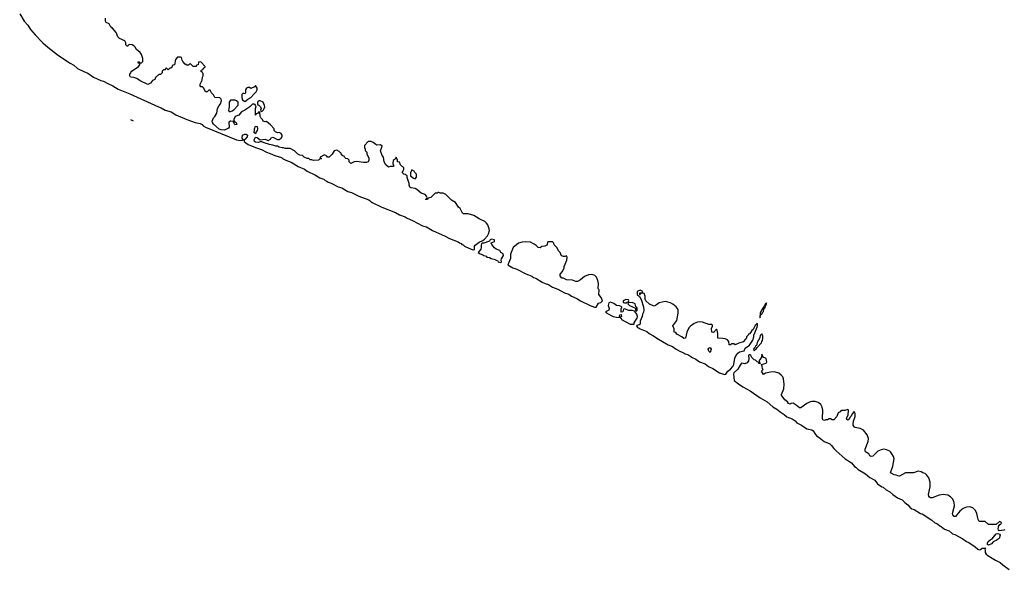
# Model space of a CAD drawing. Header units: inches. Extents: x 2494115 to 2685112, y 774173 to 915163.
# Tile 1 of 215: x 2496070 to 2508673, y 837234 to 844267. Entities that reach past the tile are written whole.
import ezdxf

# ---------------------------------------------------------------- set-up
doc = ezdxf.new("R2010")
doc.units = ezdxf.units.IN
doc.header["$MEASUREMENT"] = 0
for name, color, linetype in [('C4894', 7, 'Continuous'), ('C5803', 7, 'Continuous'), ('C5804', 7, 'Continuous')]:
    doc.layers.add(name, color=color, linetype=linetype)

msp = doc.modelspace()

# ---------------------------------------------------------------- linework, layer by layer
at = {"layer": 'C4894', "color": 5}
msp.add_line((2497527, 842969, 20), (2497491, 842984, 20), dxfattribs=at)
at = {"layer": 'C4894', "color": 5, "elevation": 20}
for points in [[(2496070, 844340), (2496129, 844250), (2496175, 844195), (2496210, 844142), (2496270, 844072), (2496368, 843970), (2496430, 843914), (2496566, 843810), (2496716, 843710), (2496764, 843684), (2496810, 843644), (2496890, 843603), (2496942, 843582), (2497016, 843530), (2497110, 843490), (2497142, 843482), (2497198, 843450), (2497262, 843422), (2497330, 843380), (2497479, 843319), (2497845, 843150), (2497879, 843139), (2497930, 843110), (2498007, 843087), (2498069, 843050), (2498210, 842990), (2498316, 842950), (2498379, 842939), (2498406, 842926), (2498420, 842910), (2498450, 842890), (2498847, 842730), (2498890, 842722), (2498916, 842724), (2498929, 842730), (2498917, 842750), (2498924, 842790), (2498950, 842804), (2498970, 842803), (2498986, 842790), (2498981, 842770), (2498950, 842733), (2498934, 842730), (2498944, 842724), (2498944, 842710), (2498964, 842690), (2498995, 842670), (2499087, 842630), (2499165, 842605), (2499230, 842570), (2499277, 842557), (2499337, 842530), (2499422, 842502), (2499436, 842490), (2499475, 842470), (2499543, 842443), (2499633, 842390), (2499716, 842356), (2499750, 842329), (2499857, 842277), (2499910, 842243), (2499965, 842225), (2499982, 842210), (2500000, 842201)], [(2500000, 842521), (2499970, 842538), (2499914, 842510), (2499918, 842498), (2499933, 842493), (2499930, 842486), (2499910, 842486), (2499894, 842470), (2499830, 842465), (2499810, 842475), (2499790, 842475), (2499770, 842489), (2499749, 842489), (2499710, 842509), (2499689, 842529), (2499655, 842535), (2499626, 842550), (2499588, 842588), (2499530, 842619), (2499470, 842619), (2499448, 842628), (2499430, 842629), (2499390, 842638), (2499370, 842648), (2499350, 842649), (2499310, 842662), (2499266, 842670), (2499198, 842690), (2499170, 842704), (2499150, 842705), (2499124, 842696), (2499090, 842698), (2499076, 842710), (2499073, 842730), (2499090, 842762), (2499110, 842758), (2499150, 842731), (2499210, 842738), (2499250, 842722), (2499282, 842738), (2499290, 842754), (2499310, 842762), (2499370, 842732), (2499390, 842732), (2499418, 842750), (2499428, 842770), (2499428, 842790), (2499418, 842810), (2499410, 842815), (2499390, 842822), (2499370, 842818), (2499346, 842830), (2499326, 842850), (2499326, 842870), (2499280, 842920), (2499230, 842966), (2499210, 842958), (2499186, 842970), (2499178, 842990), (2499158, 843010), (2499148, 843030), (2499142, 843082), (2499130, 843086), (2499113, 843067), (2499098, 843062), (2499094, 843050), (2499087, 843047), (2499088, 843132), (2499098, 843158), (2499087, 843167), (2499082, 843182), (2499070, 843186), (2499050, 843186), (2499014, 843150), (2498950, 843108), (2498910, 843088), (2498874, 843046), (2498830, 843028), (2498811, 842990), (2498812, 842972), (2498818, 842958), (2498830, 842958), (2498842, 842950), (2498850, 842928), (2498830, 842922), (2498818, 842930), (2498806, 842954), (2498806, 842966), (2498770, 842968), (2498746, 842954), (2498751, 842890), (2498743, 842877), (2498690, 842855), (2498650, 842856), (2498625, 842865), (2498549, 842930), (2498537, 842950), (2498534, 842970), (2498549, 843010), (2498569, 843030), (2498594, 843070), (2498602, 843130), (2498624, 843170), (2498641, 843190), (2498654, 843234), (2498649, 843249), (2498630, 843268), (2498566, 843270), (2498550, 843306), (2498526, 843330), (2498510, 843366), (2498490, 843366), (2498470, 843346), (2498450, 843346), (2498428, 843390), (2498410, 843408), (2498388, 843408), (2498380, 843420), (2498380, 843440), (2498407, 843493), (2498408, 843530), (2498418, 843550), (2498418, 843578), (2498406, 843590), (2498402, 843602), (2498386, 843610), (2498402, 843618), (2498410, 843634), (2498422, 843638), (2498428, 843652), (2498442, 843658), (2498446, 843670), (2498390, 843726), (2498358, 843722), (2498354, 843690), (2498334, 843686), (2498330, 843666), (2498290, 843666), (2498250, 843706), (2498230, 843686), (2498210, 843686), (2498190, 843698), (2498158, 843730), (2498148, 843750), (2498142, 843782), (2498130, 843786), (2498090, 843786), (2498064, 843756), (2498052, 843690), (2498030, 843686), (2498010, 843646), (2497990, 843646), (2497970, 843626), (2497950, 843646), (2497938, 843642), (2497933, 843627), (2497910, 843626), (2497894, 843610), (2497893, 843587), (2497873, 843567), (2497850, 843566), (2497810, 843526), (2497798, 843502), (2497770, 843488), (2497744, 843456), (2497710, 843438), (2497610, 843486), (2497570, 843515), (2497530, 843529), (2497488, 843530), (2497478, 843550), (2497478, 843570), (2497494, 843586), (2497498, 843602), (2497590, 843666), (2497608, 843690), (2497606, 843706), (2497588, 843710), (2497590, 843734), (2497598, 843718), (2497610, 843714), (2497630, 843714), (2497647, 843733), (2497648, 843770), (2497630, 843822), (2497610, 843849), (2497567, 843887), (2497550, 843917), (2497533, 843933), (2497510, 843946), (2497471, 843949), (2497450, 843928), (2497446, 843930), (2497430, 843946), (2497428, 843970), (2497415, 843995), (2497347, 844027), (2497327, 844047), (2497303, 844103), (2497257, 844157), (2497238, 844170), (2497215, 844215), (2497178, 844230), (2497169, 844250), (2497168, 844288)]]:
    msp.add_lwpolyline(points, dxfattribs=at)
for points in [[(2499090, 843426), (2499074, 843410), (2499030, 843386), (2499010, 843398), (2498990, 843398), (2498974, 843390), (2498962, 843370), (2498962, 843330), (2498958, 843322), (2498950, 843318), (2498930, 843326), (2498914, 843310), (2498912, 843270), (2498921, 843241), (2498950, 843222), (2498970, 843232), (2498990, 843252), (2499030, 843271), (2499065, 843315), (2499097, 843343), (2499109, 843370), (2499109, 843390)], [(2498830, 843238), (2498770, 843238), (2498751, 843210), (2498752, 843150), (2498745, 843130), (2498744, 843104), (2498750, 843094), (2498770, 843094), (2498790, 843102), (2498810, 843112), (2498867, 843173), (2498866, 843210), (2498846, 843230)], [(2499150, 843228), (2499133, 843227), (2499114, 843210), (2499114, 843190), (2499118, 843178), (2499130, 843174), (2499154, 843150), (2499162, 843130), (2499154, 843110), (2499158, 843098), (2499170, 843094), (2499190, 843114), (2499198, 843130), (2499206, 843150), (2499202, 843170), (2499186, 843210)], [(2499090, 842806), (2499069, 842829), (2499075, 842845), (2499074, 842870), (2499090, 842905), (2499110, 842902), (2499115, 842870), (2499111, 842849), (2499098, 842830)]]:
    msp.add_lwpolyline(points, close=True, dxfattribs=at)
at = {"layer": 'C5803', "color": 5, "elevation": 20}
for points in [[(2504574, 840000), (2504590, 839992), (2504623, 839983), (2504659, 839959), (2504667, 839950), (2504723, 839923), (2504770, 839888), (2504842, 839862), (2504885, 839830), (2504944, 839804), (2505029, 839750), (2505090, 839729), (2505110, 839731), (2505132, 839768), (2505170, 839795), (2505197, 839830), (2505210, 839856), (2505225, 839935), (2505236, 839964), (2505261, 839999), (2505262, 840000)], [(2508681, 837739), (2508665, 837735), (2508607, 837727), (2508598, 837738), (2508595, 837750), (2508600, 837780), (2508614, 837806), (2508630, 837814), (2508638, 837830), (2508635, 837835), (2508610, 837846), (2508570, 837806), (2508470, 837806), (2508430, 837846), (2508350, 837848), (2508339, 837870), (2508323, 837950), (2508306, 837986), (2508270, 838021), (2508232, 838032), (2508190, 838030), (2508146, 838014), (2508102, 837978), (2508050, 837909), (2508030, 837909), (2508014, 837930), (2508009, 837950), (2508034, 838046), (2508031, 838090), (2508012, 838132), (2507983, 838163), (2507950, 838183), (2507890, 838192), (2507838, 838182), (2507750, 838148), (2507730, 838148), (2507716, 838156), (2507708, 838170), (2507704, 838190), (2507724, 838290), (2507722, 838350), (2507705, 838405), (2507680, 838440), (2507659, 838459), (2507628, 838470), (2507610, 838482), (2507570, 838489), (2507510, 838469), (2507410, 838468), (2507330, 838428), (2507309, 838429), (2507290, 838438), (2507263, 838443), (2507223, 838463), (2507218, 838470), (2507247, 838553), (2507265, 838650), (2507256, 838676), (2507232, 838710), (2507218, 838738), (2507208, 838748), (2507165, 838765), (2507130, 838770), (2507096, 838764), (2507054, 838746), (2506990, 838682), (2506970, 838678), (2506950, 838686), (2506938, 838710), (2506896, 838736), (2506890, 838746), (2506894, 838770), (2506931, 838869), (2506935, 838910), (2506917, 838957), (2506870, 839016), (2506830, 839038), (2506766, 839050), (2506755, 839055), (2506740, 839080), (2506738, 839090), (2506744, 839130), (2506762, 839190), (2506762, 839230), (2506750, 839255), (2506730, 839228), (2506710, 839188), (2506700, 839180), (2506682, 839150), (2506670, 839144), (2506658, 839150), (2506655, 839170), (2506675, 839205), (2506678, 839270), (2506670, 839278), (2506630, 839268), (2506590, 839268), (2506580, 839260), (2506570, 839248), (2506545, 839235), (2506531, 839189), (2506490, 839146), (2506470, 839146), (2506450, 839158), (2506430, 839158), (2506410, 839146), (2506390, 839146), (2506370, 839138), (2506350, 839146), (2506345, 839165), (2506350, 839270), (2506342, 839310), (2506324, 839344), (2506290, 839370), (2506250, 839383), (2506210, 839382), (2506190, 839376), (2506145, 839355), (2506070, 839299), (2506050, 839299), (2506010, 839335), (2505970, 839359), (2505945, 839355), (2505930, 839348), (2505910, 839358), (2505897, 839377), (2505863, 839403), (2505828, 839450), (2505823, 839463), (2505822, 839470), (2505850, 839542), (2505855, 839605), (2505848, 839670), (2505836, 839696), (2505818, 839718), (2505786, 839746), (2505730, 839762), (2505682, 839758), (2505618, 839742), (2505590, 839728), (2505566, 839770), (2505586, 839790), (2505578, 839798), (2505575, 839835), (2505566, 839854), (2505626, 839870), (2505635, 839890), (2505626, 839930), (2505618, 839938), (2505586, 839950), (2505570, 839986), (2505566, 839950), (2505545, 839915), (2505534, 839910), (2505538, 839878), (2505550, 839874), (2505554, 839866), (2505530, 839868), (2505526, 839886), (2505510, 839888), (2505489, 839909), (2505470, 839914), (2505443, 839943), (2505429, 839970), (2505410, 839981), (2505397, 839970), (2505405, 839930), (2505398, 839902), (2505382, 839878), (2505350, 839862), (2505310, 839870), (2505290, 839847), (2505263, 839797), (2505212, 839750), (2505206, 839730), (2505217, 839650), (2505270, 839608), (2505327, 839570), (2505419, 839519), (2505546, 839430), (2505636, 839376), (2505710, 839315), (2505763, 839283), (2505802, 839250), (2505857, 839217), (2505890, 839187), (2505958, 839158), (2505994, 839134), (2506019, 839110), (2506079, 839079), (2506146, 839030), (2506210, 839019), (2506225, 839005), (2506246, 838970), (2506270, 838944), (2506303, 838923), (2506365, 838870), (2506439, 838839), (2506460, 838820), (2506490, 838779), (2506519, 838750), (2506634, 838650), (2506715, 838595), (2506754, 838550), (2506777, 838537), (2506802, 838510), (2506895, 838455), (2506950, 838407), (2507015, 838375), (2507050, 838329), (2507106, 838290), (2507124, 838284), (2507161, 838250), (2507206, 838226), (2507247, 838190), (2507305, 838150), (2507364, 838124), (2507398, 838090), (2507440, 838060), (2507463, 838030), (2507490, 838010), (2507520, 838000), (2507599, 837950), (2507623, 837943), (2507731, 837870), (2507745, 837865), (2507785, 837830), (2507817, 837817), (2507847, 837790), (2507863, 837783), (2507909, 837750), (2507965, 837725), (2508011, 837690), (2508040, 837680), (2508144, 837624), (2508189, 837590), (2508217, 837577), (2508300, 837520), (2508333, 837490), (2508350, 837484), (2508370, 837486), (2508390, 837505), (2508415, 837505), (2508431, 837511), (2508425, 837495), (2508430, 837470), (2508427, 837450), (2508440, 837430), (2508463, 837410), (2508519, 837379), (2508560, 837350), (2508622, 837321), (2508653, 837290), (2508734, 837234)]]:
    msp.add_lwpolyline(points, dxfattribs=at)
msp.add_lwpolyline([(2508470, 837543), (2508459, 837550), (2508459, 837570), (2508468, 837592), (2508490, 837610), (2508517, 837623), (2508570, 837688), (2508590, 837694), (2508610, 837686), (2508618, 837670), (2508607, 837630), (2508570, 837601), (2508546, 837594), (2508530, 837584), (2508510, 837562)], close=True, dxfattribs=at)
at = {"layer": 'C5804', "color": 5, "elevation": 20}
for points in [[(2500000, 842201), (2500020, 842190), (2500056, 842176), (2500146, 842130), (2500194, 842114), (2500271, 842070), (2500315, 842055), (2500410, 842010), (2500540, 841960), (2500583, 841930), (2500705, 841870), (2500882, 841802), (2500933, 841770), (2501005, 841745), (2501030, 841726), (2501099, 841699), (2501226, 841630), (2501275, 841615), (2501354, 841570), (2501517, 841497), (2501570, 841467), (2501684, 841424), (2501701, 841410), (2501722, 841402), (2501731, 841390), (2501745, 841385), (2501763, 841370), (2501850, 841330), (2501876, 841324), (2501890, 841326), (2501892, 841368), (2501899, 841381), (2501950, 841422), (2501997, 841443), (2502021, 841459), (2502058, 841502), (2502072, 841528), (2502083, 841570), (2502081, 841590), (2502063, 841643), (2502045, 841665), (2502023, 841683), (2501950, 841718), (2501881, 841761), (2501810, 841784), (2501750, 841784), (2501738, 841790), (2501708, 841850), (2501688, 841870), (2501650, 841928), (2501596, 841956), (2501526, 842030), (2501490, 842046), (2501450, 842046), (2501436, 842056), (2501424, 842056), (2501412, 842048), (2501390, 842046), (2501334, 841990), (2501298, 841982), (2501290, 841966), (2501270, 841966), (2501266, 841970), (2501282, 841978), (2501286, 841990), (2501278, 842010), (2501258, 842030), (2501210, 842049), (2501154, 842094), (2501130, 842105), (2501077, 842117), (2501065, 842125), (2501054, 842150), (2501054, 842170), (2501029, 842249), (2501028, 842270), (2501005, 842285), (2500986, 842290), (2500966, 842310), (2500988, 842350), (2500988, 842370), (2500946, 842410), (2500930, 842446), (2500908, 842450), (2500908, 842470), (2500890, 842506), (2500876, 842484), (2500850, 842466), (2500845, 842425), (2500853, 842407), (2500853, 842387), (2500813, 842387), (2500790, 842378), (2500758, 842410), (2500735, 842450), (2500727, 842507), (2500709, 842529), (2500689, 842590), (2500709, 842650), (2500690, 842664), (2500643, 842663), (2500630, 842668), (2500596, 842696), (2500570, 842708), (2500530, 842708), (2500484, 842656), (2500482, 842630), (2500492, 842612), (2500493, 842593), (2500512, 842570), (2500512, 842550), (2500537, 842497), (2500538, 842470), (2500531, 842449), (2500510, 842439), (2500470, 842439), (2500386, 842454), (2500351, 842449), (2500310, 842429), (2500286, 842450), (2500286, 842470), (2500270, 842486), (2500246, 842490), (2500226, 842510), (2500222, 842522), (2500207, 842527), (2500186, 842550), (2500182, 842562), (2500170, 842566), (2500160, 842580), (2500130, 842598), (2500094, 842590), (2500070, 842546), (2500032, 842508), (2500010, 842508), (2500000, 842520), (2500000, 842521)], [(2505262, 840000), (2505283, 840017), (2505344, 840030), (2505357, 840063), (2505410, 840103), (2505454, 840166), (2505469, 840210), (2505469, 840230), (2505478, 840262), (2505510, 840332), (2505514, 840354), (2505510, 840386), (2505505, 840370), (2505485, 840355), (2505457, 840303), (2505442, 840290), (2505430, 840268), (2505410, 840246), (2505398, 840242), (2505394, 840230), (2505374, 840210), (2505374, 840190), (2505362, 840178), (2505330, 840146), (2505274, 840130), (2505230, 840106), (2505210, 840118), (2505182, 840118), (2505170, 840106), (2505150, 840106), (2505148, 840150), (2505128, 840170), (2505102, 840182), (2505071, 840189), (2505006, 840190), (2505008, 840250), (2504996, 840296), (2504990, 840306), (2504950, 840266), (2504930, 840268), (2504924, 840316), (2504936, 840344), (2504938, 840358), (2504930, 840366), (2504892, 840368), (2504810, 840396), (2504770, 840400), (2504744, 840396), (2504702, 840378), (2504656, 840344), (2504637, 840323), (2504611, 840270), (2504591, 840190), (2504569, 840189), (2504546, 840210), (2504483, 840243), (2504470, 840266), (2504446, 840270), (2504448, 840310), (2504429, 840350), (2504480, 840420), (2504499, 840510), (2504497, 840557), (2504474, 840594), (2504430, 840628), (2504402, 840642), (2504330, 840661), (2504257, 840643), (2504220, 840620), (2504210, 840609), (2504190, 840602), (2504170, 840608), (2504130, 840628), (2504086, 840670), (2504078, 840690), (2504078, 840730), (2504062, 840762), (2504030, 840766), (2504018, 840762), (2504014, 840750), (2504006, 840746), (2504007, 840773), (2504042, 840778), (2504046, 840790), (2504010, 840806), (2503974, 840790), (2503974, 840750), (2504005, 840725), (2504026, 840685), (2504053, 840593), (2504061, 840550), (2504056, 840525), (2504041, 840499), (2504036, 840470), (2504011, 840410), (2504011, 840369), (2503999, 840361), (2503970, 840356), (2503964, 840350), (2503978, 840330), (2504001, 840321), (2504014, 840310), (2504097, 840277), (2504127, 840250), (2504181, 840221), (2504225, 840190), (2504370, 840108), (2504426, 840086), (2504473, 840050), (2504511, 840030), (2504574, 840000)]]:
    msp.add_lwpolyline(points, dxfattribs=at)
for points in [[(2501090, 842346), (2501072, 842308), (2501071, 842270), (2501110, 842238), (2501130, 842232), (2501148, 842250), (2501148, 842290), (2501128, 842310), (2501118, 842330)], [(2502110, 841457), (2502092, 841450), (2502085, 841435), (2502072, 841428), (2502010, 841409), (2501990, 841408), (2501981, 841399), (2501976, 841384), (2501978, 841350), (2501973, 841330), (2501939, 841290), (2501966, 841270), (2502000, 841260), (2502011, 841250), (2502040, 841240), (2502048, 841230), (2502082, 841222), (2502103, 841210), (2502159, 841199), (2502166, 841190), (2502185, 841185), (2502196, 841170), (2502230, 841161), (2502236, 841170), (2502232, 841190), (2502235, 841205), (2502262, 841250), (2502258, 841270), (2502228, 841290), (2502215, 841315), (2502169, 841329), (2502146, 841346), (2502115, 841390), (2502106, 841410), (2502146, 841430), (2502146, 841450)], [(2502890, 841426), (2502830, 841426), (2502816, 841384), (2502810, 841378), (2502790, 841368), (2502753, 841367), (2502730, 841346), (2502706, 841350), (2502679, 841379), (2502656, 841396), (2502610, 841419), (2502550, 841424), (2502501, 841420), (2502454, 841406), (2502387, 841353), (2502352, 841268), (2502352, 841210), (2502316, 841130), (2502380, 841090), (2502434, 841074), (2502550, 841014), (2502584, 841004), (2502625, 840985), (2502648, 840970), (2502678, 840959), (2502756, 840910), (2502798, 840890), (2502838, 840878), (2502890, 840845), (2502958, 840818), (2503044, 840770), (2503097, 840757), (2503131, 840730), (2503200, 840700), (2503250, 840670), (2503371, 840610), (2503427, 840590), (2503450, 840589), (2503480, 840640), (2503508, 840650), (2503529, 840670), (2503513, 840713), (2503482, 840750), (2503486, 840810), (2503478, 840818), (2503475, 840830), (2503480, 840890), (2503471, 840931), (2503451, 840971), (2503432, 840992), (2503410, 841002), (2503390, 841005), (2503350, 841002), (2503300, 840980), (2503250, 840939), (2503210, 840918), (2503190, 840918), (2503144, 840936), (2503070, 840938), (2503030, 840958), (2503010, 840958), (2503003, 840963), (2502988, 840990), (2502988, 841010), (2503016, 841044), (2503038, 841090), (2503038, 841110), (2503075, 841190), (2503078, 841230), (2503070, 841246), (2503050, 841238), (2503030, 841238), (2503007, 841247), (2502988, 841290), (2502966, 841310), (2502950, 841346), (2502910, 841386), (2502907, 841407)], [(2503633, 840653), (2503610, 840642), (2503602, 840610), (2503614, 840570), (2503611, 840550), (2503568, 840530), (2503582, 840522), (2503586, 840510), (2503668, 840470), (2503710, 840460), (2503742, 840458), (2503749, 840470), (2503750, 840492), (2503770, 840494), (2503772, 840468), (2503758, 840462), (2503754, 840450), (2503768, 840448), (2503775, 840430), (2503886, 840370), (2503930, 840369), (2503934, 840370), (2503937, 840390), (2503947, 840410), (2503972, 840448), (2503976, 840470), (2503970, 840498), (2503950, 840528), (2503938, 840538), (2503910, 840544), (2503865, 840545), (2503810, 840566), (2503798, 840562), (2503790, 840528), (2503770, 840526), (2503768, 840572), (2503778, 840582), (2503778, 840590), (2503770, 840598), (2503747, 840607), (2503710, 840608), (2503674, 840634)], [(2503830, 840686), (2503794, 840670), (2503794, 840650), (2503810, 840642), (2503830, 840642), (2503838, 840642), (2503847, 840653), (2503862, 840658), (2503866, 840670), (2503862, 840682)], [(2503910, 840648), (2503858, 840642), (2503854, 840630), (2503874, 840610), (2503954, 840574), (2503954, 840550), (2503962, 840542), (2503970, 840542), (2503975, 840550), (2503974, 840570), (2503970, 840586), (2503956, 840596), (2503948, 840630)], [(2505630, 840646), (2505625, 840635), (2505614, 840630), (2505614, 840626), (2505610, 840628), (2505600, 840600), (2505565, 840550), (2505547, 840513), (2505542, 840462), (2505550, 840454), (2505554, 840486), (2505563, 840497), (2505570, 840498), (2505579, 840521), (2505590, 840532), (2505596, 840564), (2505603, 840577), (2505610, 840578), (2505616, 840604), (2505622, 840610), (2505622, 840618), (2505630, 840622)], [(2505570, 840246), (2505567, 840233), (2505550, 840229), (2505542, 840198), (2505510, 840135), (2505500, 840100), (2505490, 840094), (2505484, 840076), (2505470, 840064), (2505464, 840050), (2505470, 840031), (2505490, 840046), (2505498, 840050), (2505508, 840072), (2505567, 840133), (2505568, 840150), (2505578, 840162), (2505582, 840190), (2505580, 840220)], [(2504910, 840008), (2504890, 840026), (2504882, 840050), (2504890, 840062), (2504910, 840072), (2504921, 840050)]]:
    msp.add_lwpolyline(points, close=True, dxfattribs=at)

doc.saveas('drawing.dxf')
